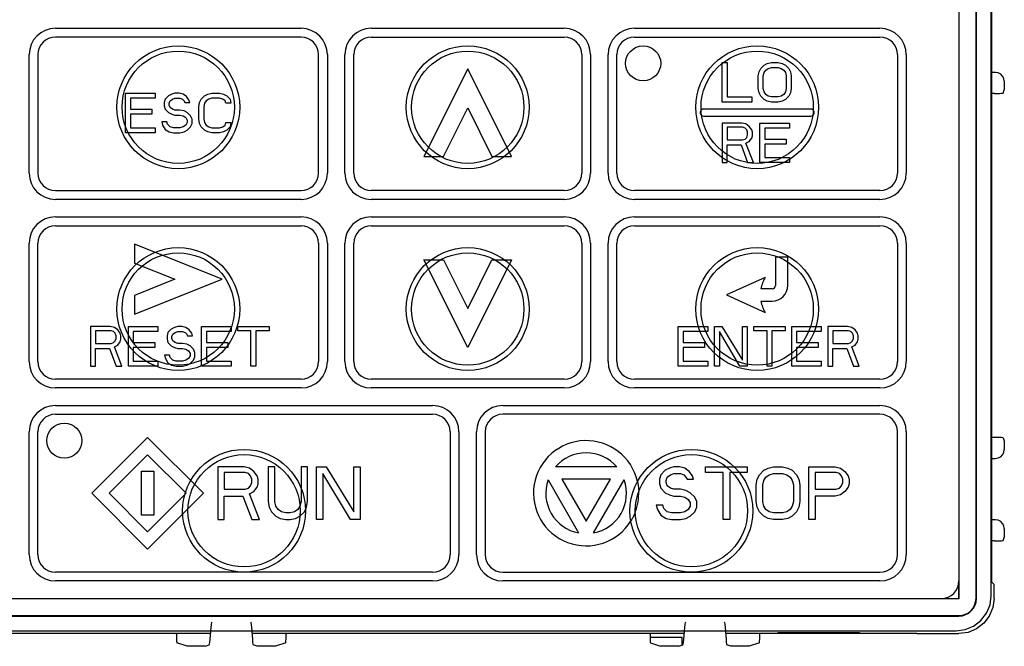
# Model space of a CAD drawing. Extents: x 31 to 410, y 34 to 287.
# Tile 18 of 34: x 102.5 to 108.12, y 173.84 to 177.41. Entities that reach past the tile are written whole.
import ezdxf

# ---------------------------------------------------------------- set-up
doc = ezdxf.new("R2010")
doc.units = 0
doc.header["$LTSCALE"] = 23.1
doc.layers.get('0').update_dxf_attribs({"linetype": 'CONTINUOUS'})
doc.layers.add('ALL_CURVE', color=7, linetype='CONTINUOUS')
doc.layers.add('ALL_FEATURES', color=7, linetype='CONTINUOUS')

msp = doc.modelspace()

# ---------------------------------------------------------------- linework, layer by layer
at = {"color": 7, "linetype": 'CONTINUOUS'}
for p, q in [((106.2803, 173.8906), (106.0977, 173.8906)), ((106.2803, 173.8463), (106.2803, 173.8906))]:
    msp.add_line(p, q, dxfattribs=at)
at = {"layer": 'ALL_CURVE', "color": 40, "linetype": 'CONTINUOUS'}
for p, q in [((102.7083, 177.3621), (104.1083, 177.3621)), ((104.5083, 177.3621), (105.6083, 177.3621)), ((106.0083, 177.3621), (107.4083, 177.3621)), ((104.1083, 177.3121), (102.7083, 177.3121)), ((104.5083, 177.3121), (105.6083, 177.3121)), ((106.0083, 177.3121), (107.4083, 177.3121)), ((102.5583, 176.5371), (102.5583, 177.2121)), ((102.6083, 177.2121), (102.6083, 176.5371)), ((104.2083, 176.5371), (104.2083, 177.2121)), ((104.2583, 177.2121), (104.2583, 176.5371)), ((104.3583, 176.5371), (104.3583, 177.2121)), ((104.4083, 176.5371), (104.4083, 177.2121)), ((105.7083, 177.2121), (105.7083, 176.5371)), ((105.7583, 177.2121), (105.7583, 176.5371)), ((105.8583, 176.5371), (105.8583, 177.2121)), ((105.9083, 176.5371), (105.9083, 177.2121)), ((107.5083, 177.2121), (107.5083, 176.5371)), ((107.5583, 177.2121), (107.5583, 176.5371)), ((106.5083, 177.1671), (106.5365, 177.1671)), ((106.5083, 176.9421), (106.5083, 177.1671)), ((106.5365, 177.1671), (106.5365, 176.9708)), ((106.7286, 177.1335), (106.7474, 177.1527)), ((106.7474, 177.1527), (106.7661, 177.1623)), ((106.7661, 177.1623), (106.7896, 177.1671)), ((106.7708, 177.1335), (106.7896, 177.1383)), ((106.7896, 177.1671), (106.8271, 177.1671)), ((106.7896, 177.1383), (106.8271, 177.1383)), ((106.8271, 177.1671), (106.8505, 177.1623)), ((106.8271, 177.1383), (106.8458, 177.1335)), ((106.8505, 177.1623), (106.8693, 177.1527)), ((106.8693, 177.1527), (106.888, 177.1335)), ((105.0583, 177.1321), (104.8083, 176.6321)), ((105.3083, 176.6321), (105.0583, 177.1321)), ((106.7146, 177.0905), (106.7193, 177.1144)), ((106.7146, 177.0186), (106.7146, 177.0905)), ((106.7193, 177.1144), (106.7286, 177.1335)), ((106.7427, 177.0905), (106.7474, 177.1096)), ((106.7427, 177.0186), (106.7427, 177.0905)), ((106.7474, 177.1096), (106.7568, 177.124)), ((106.7568, 177.124), (106.7708, 177.1335)), ((106.8458, 177.1335), (106.8599, 177.124)), ((106.8599, 177.124), (106.8693, 177.1096)), ((106.8693, 177.1096), (106.874, 177.0905)), ((106.874, 177.0905), (106.874, 177.0186)), ((106.888, 177.1335), (106.8974, 177.1144)), ((106.8974, 177.1144), (106.9021, 177.0905)), ((106.9021, 177.0905), (106.9021, 177.0186)), ((103.1083, 176.9921), (103.2771, 176.9921)), ((103.1083, 176.7671), (103.1083, 176.9921)), ((103.2771, 176.9921), (103.2771, 176.9633)), ((103.3521, 176.9777), (103.3333, 176.9585)), ((103.3708, 176.9873), (103.3521, 176.9777)), ((103.3896, 176.9921), (103.3708, 176.9873)), ((103.413, 176.9921), (103.3896, 176.9921)), ((103.4365, 176.9873), (103.413, 176.9921)), ((103.4552, 176.9729), (103.4365, 176.9873)), ((103.4693, 176.9538), (103.4552, 176.9729)), ((103.5396, 176.9585), (103.5583, 176.9777)), ((103.5583, 176.9777), (103.5771, 176.9873)), ((103.5771, 176.9873), (103.6005, 176.9921)), ((103.6005, 176.9921), (103.6427, 176.9921)), ((103.6427, 176.9921), (103.6661, 176.9873)), ((103.6661, 176.9873), (103.6849, 176.9777)), ((103.6849, 176.9777), (103.7036, 176.9585)), ((106.5365, 176.9708), (106.6771, 176.9708)), ((106.6771, 176.9708), (106.6771, 176.9421)), ((106.7193, 176.9947), (106.7146, 177.0186)), ((106.7286, 176.9756), (106.7193, 176.9947)), ((106.7474, 176.9564), (106.7286, 176.9756)), ((106.7474, 176.9995), (106.7427, 177.0186)), ((106.7568, 176.9851), (106.7474, 176.9995)), ((106.7708, 176.9756), (106.7568, 176.9851)), ((106.7896, 176.9708), (106.7708, 176.9756)), ((106.8271, 176.9708), (106.7896, 176.9708)), ((106.8458, 176.9756), (106.8271, 176.9708)), ((106.8599, 176.9851), (106.8458, 176.9756)), ((106.8693, 176.9995), (106.8599, 176.9851)), ((106.874, 177.0186), (106.8693, 176.9995)), ((106.888, 176.9756), (106.8693, 176.9564)), ((106.8974, 176.9947), (106.888, 176.9756)), ((106.9021, 177.0186), (106.8974, 176.9947)), ((103.2771, 176.9633), (103.1365, 176.9633)), ((103.1365, 176.9633), (103.1365, 176.9011)), ((103.3333, 176.9585), (103.3286, 176.9394)), ((103.3286, 176.9394), (103.3286, 176.9202)), ((103.3286, 176.9202), (103.3333, 176.9011)), ((103.3568, 176.9346), (103.3615, 176.949)), ((103.3568, 176.925), (103.3568, 176.9346)), ((103.3615, 176.9107), (103.3568, 176.925)), ((103.3615, 176.949), (103.3755, 176.9585)), ((103.3755, 176.9585), (103.3896, 176.9633)), ((103.3896, 176.9633), (103.4177, 176.9633)), ((103.4177, 176.9633), (103.4318, 176.9585)), ((103.4318, 176.9585), (103.4411, 176.949)), ((103.4411, 176.949), (103.4458, 176.9394)), ((103.4458, 176.9394), (103.474, 176.9394)), ((103.474, 176.9394), (103.4693, 176.9538)), ((103.5255, 176.9155), (103.5302, 176.9394)), ((103.5255, 176.8436), (103.5255, 176.9155)), ((103.5302, 176.9394), (103.5396, 176.9585)), ((103.5583, 176.9346), (103.5536, 176.9155)), ((103.5536, 176.9155), (103.5536, 176.8436)), ((103.5677, 176.949), (103.5583, 176.9346)), ((103.5818, 176.9585), (103.5677, 176.949)), ((103.6005, 176.9633), (103.5818, 176.9585)), ((103.6427, 176.9633), (103.6005, 176.9633)), ((103.6615, 176.9585), (103.6427, 176.9633)), ((103.6755, 176.949), (103.6615, 176.9585)), ((103.6802, 176.9346), (103.6755, 176.949)), ((103.7083, 176.9346), (103.6802, 176.9346)), ((103.7036, 176.9585), (103.7083, 176.9346)), ((106.6771, 176.9421), (106.5083, 176.9421)), ((106.7661, 176.9468), (106.7474, 176.9564)), ((106.7896, 176.9421), (106.7661, 176.9468)), ((106.8271, 176.9421), (106.7896, 176.9421)), ((106.8505, 176.9468), (106.8271, 176.9421)), ((106.8693, 176.9564), (106.8505, 176.9468)), ((103.1365, 176.9011), (103.2583, 176.9011)), ((103.2583, 176.8724), (103.1365, 176.8724)), ((103.1365, 176.8724), (103.1365, 176.7958)), ((103.2583, 176.9011), (103.2583, 176.8724)), ((103.3333, 176.9011), (103.3521, 176.8819)), ((103.3521, 176.8819), (103.3708, 176.8724)), ((103.3755, 176.9011), (103.3615, 176.9107)), ((103.3708, 176.8724), (103.3896, 176.8676)), ((103.3896, 176.8963), (103.3755, 176.9011)), ((103.4177, 176.8963), (103.3896, 176.8963)), ((103.3896, 176.8676), (103.4177, 176.8676)), ((103.4411, 176.8915), (103.4177, 176.8963)), ((103.4177, 176.8676), (103.4365, 176.8628)), ((103.4365, 176.8628), (103.4505, 176.8532)), ((103.4599, 176.8819), (103.4411, 176.8915)), ((103.4786, 176.8628), (103.4599, 176.8819)), ((103.488, 176.8436), (103.4786, 176.8628)), ((104.9201, 176.6321), (105.0583, 176.9084)), ((105.0583, 176.9084), (105.1965, 176.6321)), ((107.0133, 176.9021), (106.4033, 176.9021)), ((106.4033, 176.8621), (107.0133, 176.8621)), ((103.3427, 176.8293), (103.3146, 176.8293)), ((103.3146, 176.8293), (103.3193, 176.8101)), ((103.3193, 176.8101), (103.3333, 176.7862)), ((103.3474, 176.8149), (103.3427, 176.8293)), ((103.3615, 176.8006), (103.3474, 176.8149)), ((103.3802, 176.7958), (103.3615, 176.8006)), ((103.4365, 176.8006), (103.4177, 176.7958)), ((103.4505, 176.8101), (103.4365, 176.8006)), ((103.4505, 176.8532), (103.4599, 176.8389)), ((103.4599, 176.8245), (103.4505, 176.8101)), ((103.4599, 176.8389), (103.4599, 176.8245)), ((103.4599, 176.7814), (103.4786, 176.8006)), ((103.4786, 176.8006), (103.488, 176.8197)), ((103.488, 176.8197), (103.488, 176.8436)), ((103.5302, 176.8197), (103.5255, 176.8436)), ((103.5396, 176.8006), (103.5302, 176.8197)), ((103.5583, 176.7814), (103.5396, 176.8006)), ((103.5536, 176.8436), (103.5583, 176.8245)), ((103.5583, 176.8245), (103.5677, 176.8101)), ((103.5677, 176.8101), (103.5818, 176.8006)), ((103.5818, 176.8006), (103.6005, 176.7958)), ((103.6427, 176.7958), (103.6615, 176.8006)), ((103.6615, 176.8006), (103.6755, 176.8101)), ((103.6755, 176.8101), (103.6802, 176.8245)), ((103.6802, 176.8245), (103.7083, 176.8245)), ((103.7036, 176.8006), (103.6849, 176.7814)), ((103.7083, 176.8245), (103.7036, 176.8006)), ((106.6208, 176.8221), (106.5083, 176.8221)), ((106.5083, 176.8221), (106.5083, 176.5971)), ((106.6443, 176.8173), (106.6208, 176.8221)), ((106.663, 176.8029), (106.6443, 176.8173)), ((106.6771, 176.7838), (106.663, 176.8029)), ((106.724, 176.8221), (106.8927, 176.8221)), ((106.724, 176.5971), (106.724, 176.8221)), ((106.8927, 176.8221), (106.8927, 176.7933)), ((103.2771, 176.7671), (103.1083, 176.7671)), ((103.1365, 176.7958), (103.2771, 176.7958)), ((103.2771, 176.7958), (103.2771, 176.7671)), ((103.3333, 176.7862), (103.3568, 176.7718)), ((103.3568, 176.7718), (103.3802, 176.7671)), ((103.4177, 176.7958), (103.3802, 176.7958)), ((103.3802, 176.7671), (103.4177, 176.7671)), ((103.4177, 176.7671), (103.4411, 176.7718)), ((103.4411, 176.7718), (103.4599, 176.7814)), ((103.5771, 176.7718), (103.5583, 176.7814)), ((103.6005, 176.7671), (103.5771, 176.7718)), ((103.6005, 176.7958), (103.6427, 176.7958)), ((103.6427, 176.7671), (103.6005, 176.7671)), ((103.6661, 176.7718), (103.6427, 176.7671)), ((103.6849, 176.7814), (103.6661, 176.7718)), ((106.6255, 176.7981), (106.5365, 176.7981)), ((106.5365, 176.7981), (106.5365, 176.7263)), ((106.6396, 176.7933), (106.6255, 176.7981)), ((106.649, 176.7838), (106.6396, 176.7933)), ((106.6536, 176.7694), (106.649, 176.7838)), ((106.649, 176.7407), (106.6536, 176.755)), ((106.6536, 176.755), (106.6536, 176.7694)), ((106.6818, 176.7694), (106.6771, 176.7838)), ((106.6771, 176.7359), (106.6818, 176.7502)), ((106.6818, 176.7502), (106.6818, 176.7694)), ((106.8927, 176.7933), (106.7521, 176.7933)), ((106.7521, 176.7933), (106.7521, 176.7311)), ((106.5365, 176.7263), (106.6255, 176.7263)), ((106.5365, 176.6976), (106.6161, 176.6976)), ((106.5365, 176.5971), (106.5365, 176.6976)), ((106.6161, 176.6976), (106.6537, 176.5969)), ((106.6255, 176.7263), (106.6396, 176.7311)), ((106.6396, 176.7311), (106.649, 176.7407)), ((106.6443, 176.7072), (106.663, 176.7167)), ((106.6865, 176.5971), (106.6443, 176.7072)), ((106.663, 176.7167), (106.6771, 176.7359)), ((106.7521, 176.7311), (106.874, 176.7311)), ((106.874, 176.7024), (106.7521, 176.7024)), ((106.7521, 176.7024), (106.7521, 176.6258)), ((106.874, 176.7311), (106.874, 176.7024)), ((104.8083, 176.6321), (104.9201, 176.6321)), ((105.1965, 176.6321), (105.3083, 176.6321)), ((106.5083, 176.5971), (106.5365, 176.5971)), ((106.6537, 176.5971), (106.6865, 176.5971)), ((106.8927, 176.5971), (106.724, 176.5971)), ((106.7521, 176.6258), (106.8927, 176.6258)), ((106.8927, 176.6258), (106.8927, 176.5971)), ((102.7083, 176.4371), (104.1083, 176.4371)), ((105.6083, 176.4371), (104.5083, 176.4371)), ((107.4083, 176.4371), (106.0083, 176.4371)), ((104.1083, 176.3871), (102.7083, 176.3871)), ((105.6083, 176.3871), (104.5083, 176.3871)), ((107.4083, 176.3871), (106.0083, 176.3871)), ((102.7083, 176.2871), (104.1083, 176.2871)), ((104.5083, 176.2871), (105.6083, 176.2871)), ((106.0083, 176.2871), (107.4083, 176.2871)), ((102.7083, 176.2371), (104.1083, 176.2371)), ((104.5083, 176.2371), (105.6083, 176.2371)), ((106.0083, 176.2371), (107.4083, 176.2371)), ((102.5583, 175.4621), (102.5583, 176.1371)), ((102.6083, 175.4621), (102.6083, 176.1371)), ((103.6583, 175.9321), (103.1583, 176.1321)), ((103.1583, 176.1321), (103.1583, 176.0244)), ((104.2083, 176.1371), (104.2083, 175.4621)), ((104.2583, 176.1371), (104.2583, 175.4621)), ((104.3583, 175.4621), (104.3583, 176.1371)), ((104.4083, 175.4621), (104.4083, 176.1371)), ((105.7083, 176.1371), (105.7083, 175.4621)), ((105.7583, 176.1371), (105.7583, 175.4621)), ((105.8583, 175.4621), (105.8583, 176.1371)), ((105.9083, 175.4621), (105.9083, 176.1371)), ((107.5083, 176.1371), (107.5083, 175.4621)), ((107.5583, 176.1371), (107.5583, 175.4621)), ((103.1583, 176.0244), (103.3891, 175.9321)), ((104.8083, 176.0421), (104.9201, 176.0421)), ((105.0583, 175.5421), (104.8083, 176.0421)), ((104.9201, 176.0421), (105.0583, 175.7657)), ((105.0583, 175.7657), (105.1965, 176.0421)), ((105.3083, 176.0421), (105.0583, 175.5421)), ((105.1965, 176.0421), (105.3083, 176.0421)), ((106.8833, 176.0571), (106.8133, 176.0571)), ((106.8133, 176.0571), (106.8133, 175.8971)), ((106.8833, 175.8971), (106.8833, 176.0571)), ((103.3891, 175.9321), (103.1583, 175.8398)), ((103.1583, 175.7321), (103.6583, 175.9321)), ((106.7533, 175.9421), (106.5333, 175.8421)), ((106.7933, 175.8771), (106.7296, 175.8771)), ((103.1583, 175.8398), (103.1583, 175.7321)), ((106.5333, 175.8421), (106.7533, 175.7421)), ((106.7296, 175.8071), (106.7933, 175.8071)), ((103.0208, 175.6621), (102.9083, 175.6621)), ((102.9083, 175.6621), (102.9083, 175.4371)), ((103.0255, 175.6381), (102.9365, 175.6381)), ((102.9365, 175.6381), (102.9365, 175.5663)), ((103.0443, 175.6573), (103.0208, 175.6621)), ((103.0396, 175.6333), (103.0255, 175.6381)), ((103.049, 175.6238), (103.0396, 175.6333)), ((103.063, 175.6429), (103.0443, 175.6573)), ((103.0536, 175.6094), (103.049, 175.6238)), ((103.0771, 175.6238), (103.063, 175.6429)), ((103.0818, 175.6094), (103.0771, 175.6238)), ((103.124, 175.6621), (103.2927, 175.6621)), ((103.124, 175.4371), (103.124, 175.6621)), ((103.2927, 175.6333), (103.1521, 175.6333)), ((103.1521, 175.6333), (103.1521, 175.5709)), ((103.2927, 175.6621), (103.2927, 175.6333)), ((103.349, 175.6285), (103.3443, 175.6094)), ((103.3677, 175.6477), (103.349, 175.6285)), ((103.3865, 175.6573), (103.3677, 175.6477)), ((103.3771, 175.619), (103.3911, 175.6285)), ((103.4052, 175.6621), (103.3865, 175.6573)), ((103.3911, 175.6285), (103.4052, 175.6333)), ((103.4286, 175.6621), (103.4052, 175.6621)), ((103.4052, 175.6333), (103.4333, 175.6333)), ((103.4521, 175.6573), (103.4286, 175.6621)), ((103.4333, 175.6333), (103.4474, 175.6285)), ((103.4474, 175.6285), (103.4568, 175.619)), ((103.4708, 175.6429), (103.4521, 175.6573)), ((103.4849, 175.6238), (103.4708, 175.6429)), ((103.4896, 175.6094), (103.4849, 175.6238)), ((103.5411, 175.6621), (103.7099, 175.6621)), ((103.5411, 175.4371), (103.5411, 175.6621)), ((103.7099, 175.6333), (103.5693, 175.6333)), ((103.5693, 175.6333), (103.5693, 175.5711)), ((103.7099, 175.6621), (103.7099, 175.6333)), ((103.7474, 175.6621), (103.9255, 175.6621)), ((103.7474, 175.6381), (103.7474, 175.6621)), ((103.8224, 175.6381), (103.7474, 175.6381)), ((103.8224, 175.4371), (103.8224, 175.6381)), ((103.9255, 175.6381), (103.8505, 175.6381)), ((103.8505, 175.6381), (103.8505, 175.4371)), ((103.9255, 175.6621), (103.9255, 175.6381)), ((106.2583, 175.6621), (106.4271, 175.6621)), ((106.2583, 175.4371), (106.2583, 175.6621)), ((106.4271, 175.6333), (106.2865, 175.6333)), ((106.2865, 175.6333), (106.2865, 175.5711)), ((106.4271, 175.6621), (106.4271, 175.6333)), ((106.4646, 175.6621), (106.5068, 175.6621)), ((106.4646, 175.4371), (106.4646, 175.6621)), ((106.6099, 175.4371), (106.4927, 175.6333)), ((106.4927, 175.6333), (106.4927, 175.4371)), ((106.5068, 175.6621), (106.624, 175.4706)), ((106.624, 175.6621), (106.6521, 175.6621)), ((106.624, 175.4706), (106.624, 175.6621)), ((106.6521, 175.6621), (106.6521, 175.4371)), ((106.6896, 175.6621), (106.8677, 175.6621)), ((106.6896, 175.6381), (106.6896, 175.6621)), ((106.7646, 175.6381), (106.6896, 175.6381)), ((106.7646, 175.4371), (106.7646, 175.6381)), ((106.8677, 175.6381), (106.7927, 175.6381)), ((106.7927, 175.6381), (106.7927, 175.4371)), ((106.8677, 175.6621), (106.8677, 175.6381)), ((106.9052, 175.6621), (107.074, 175.6621)), ((106.9052, 175.4371), (106.9052, 175.6621)), ((107.074, 175.6333), (106.9333, 175.6333)), ((106.9333, 175.6333), (106.9333, 175.5711)), ((107.074, 175.6621), (107.074, 175.6333)), ((107.224, 175.6621), (107.1115, 175.6621)), ((107.1115, 175.6621), (107.1115, 175.4371)), ((107.2286, 175.6381), (107.1396, 175.6381)), ((107.1396, 175.6381), (107.1396, 175.5663)), ((107.2474, 175.6573), (107.224, 175.6621)), ((107.2427, 175.6333), (107.2286, 175.6381)), ((107.2521, 175.6238), (107.2427, 175.6333)), ((107.2661, 175.6429), (107.2474, 175.6573)), ((107.2568, 175.6094), (107.2521, 175.6238)), ((107.2802, 175.6238), (107.2661, 175.6429)), ((107.2849, 175.6094), (107.2802, 175.6238)), ((102.9365, 175.5663), (103.0255, 175.5663)), ((103.0255, 175.5663), (103.0396, 175.5711)), ((103.0396, 175.5711), (103.049, 175.5807)), ((103.049, 175.5807), (103.0536, 175.595)), ((103.0536, 175.595), (103.0536, 175.6094)), ((103.063, 175.5567), (103.0771, 175.5759)), ((103.0771, 175.5759), (103.0818, 175.5902)), ((103.0818, 175.5902), (103.0818, 175.6094)), ((103.1519, 175.5711), (103.274, 175.5711)), ((103.274, 175.5711), (103.274, 175.5424)), ((103.3443, 175.6094), (103.3443, 175.5902)), ((103.3443, 175.5902), (103.349, 175.5711)), ((103.349, 175.5711), (103.3677, 175.5519)), ((103.3724, 175.6046), (103.3771, 175.619)), ((103.3724, 175.595), (103.3724, 175.6046)), ((103.3771, 175.5807), (103.3724, 175.595)), ((103.3911, 175.5711), (103.3771, 175.5807)), ((103.4052, 175.5663), (103.3911, 175.5711)), ((103.4333, 175.5663), (103.4052, 175.5663)), ((103.4568, 175.5615), (103.4333, 175.5663)), ((103.4568, 175.619), (103.4615, 175.6094)), ((103.4615, 175.6094), (103.4896, 175.6094)), ((103.5693, 175.5711), (103.6911, 175.5711)), ((103.6911, 175.5711), (103.6911, 175.5424)), ((106.2865, 175.5711), (106.4083, 175.5711)), ((106.4083, 175.5711), (106.4083, 175.5424)), ((106.9333, 175.5711), (107.0552, 175.5711)), ((107.0552, 175.5711), (107.0552, 175.5424)), ((107.1396, 175.5663), (107.2286, 175.5663)), ((107.2286, 175.5663), (107.2427, 175.5711)), ((107.2427, 175.5711), (107.2521, 175.5807)), ((107.2521, 175.5807), (107.2568, 175.595)), ((107.2568, 175.595), (107.2568, 175.6094)), ((107.2661, 175.5567), (107.2802, 175.5759)), ((107.2802, 175.5759), (107.2849, 175.5902)), ((107.2849, 175.5902), (107.2849, 175.6094)), ((102.9365, 175.5376), (103.0161, 175.5376)), ((102.9365, 175.4371), (102.9365, 175.5376)), ((103.0161, 175.5376), (103.0536, 175.4371)), ((103.0443, 175.5472), (103.063, 175.5567)), ((103.0865, 175.4371), (103.0443, 175.5472)), ((103.274, 175.5424), (103.1521, 175.5424)), ((103.1521, 175.5424), (103.1521, 175.4658)), ((103.3677, 175.5519), (103.3865, 175.5424)), ((103.3865, 175.5424), (103.4052, 175.5376)), ((103.4052, 175.5376), (103.4333, 175.5376)), ((103.4333, 175.5376), (103.4521, 175.5328)), ((103.4521, 175.5328), (103.4661, 175.5232)), ((103.4755, 175.5519), (103.4568, 175.5615)), ((103.4661, 175.5232), (103.4755, 175.5089)), ((103.4943, 175.5328), (103.4755, 175.5519)), ((103.4755, 175.5089), (103.4755, 175.4945)), ((103.5036, 175.5136), (103.4943, 175.5328)), ((103.5036, 175.4897), (103.5036, 175.5136)), ((103.6911, 175.5424), (103.5693, 175.5424)), ((103.5693, 175.5424), (103.5693, 175.4658)), ((106.4083, 175.5424), (106.2865, 175.5424)), ((106.2865, 175.5424), (106.2865, 175.4658)), ((107.0552, 175.5424), (106.9333, 175.5424)), ((106.9333, 175.5424), (106.9333, 175.4658)), ((107.1396, 175.5376), (107.2193, 175.5376)), ((107.1396, 175.4371), (107.1396, 175.5376)), ((107.2193, 175.5376), (107.2568, 175.4371)), ((107.2474, 175.5472), (107.2661, 175.5567)), ((107.2896, 175.4371), (107.2474, 175.5472)), ((103.1521, 175.4658), (103.2927, 175.4658)), ((103.2927, 175.4658), (103.2927, 175.4371)), ((103.3583, 175.4993), (103.3302, 175.4993)), ((103.3302, 175.4993), (103.3349, 175.4801)), ((103.3349, 175.4801), (103.349, 175.4562)), ((103.349, 175.4562), (103.3724, 175.4418)), ((103.363, 175.4849), (103.3583, 175.4993)), ((103.3771, 175.4706), (103.363, 175.4849)), ((103.3958, 175.4658), (103.3771, 175.4706)), ((103.4333, 175.4658), (103.3958, 175.4658)), ((103.4521, 175.4706), (103.4333, 175.4658)), ((103.4661, 175.4801), (103.4521, 175.4706)), ((103.4755, 175.4945), (103.4661, 175.4801)), ((103.4755, 175.4514), (103.4943, 175.4706)), ((103.4943, 175.4706), (103.5036, 175.4897)), ((103.5693, 175.4658), (103.7099, 175.4658)), ((103.7099, 175.4658), (103.7099, 175.4371)), ((106.2865, 175.4658), (106.4271, 175.4658)), ((106.4271, 175.4658), (106.4271, 175.4371)), ((106.9333, 175.4658), (107.074, 175.4658)), ((107.074, 175.4658), (107.074, 175.4371)), ((102.9083, 175.4371), (102.9365, 175.4371)), ((103.0536, 175.4371), (103.0865, 175.4371)), ((103.2927, 175.4371), (103.124, 175.4371)), ((103.3724, 175.4418), (103.3958, 175.4371)), ((103.3958, 175.4371), (103.4333, 175.4371)), ((103.4333, 175.4371), (103.4568, 175.4418)), ((103.4568, 175.4418), (103.4755, 175.4514)), ((103.7099, 175.4371), (103.5411, 175.4371)), ((103.8505, 175.4371), (103.8224, 175.4371)), ((106.4271, 175.4371), (106.2583, 175.4371)), ((106.4927, 175.4371), (106.4646, 175.4371)), ((106.6521, 175.4371), (106.6099, 175.4371)), ((106.7927, 175.4371), (106.7646, 175.4371)), ((107.074, 175.4371), (106.9052, 175.4371)), ((107.1115, 175.4371), (107.1396, 175.4371)), ((107.2568, 175.4371), (107.2896, 175.4371)), ((104.1083, 175.3621), (102.7083, 175.3621)), ((105.6083, 175.3621), (104.5083, 175.3621)), ((107.4083, 175.3621), (106.0083, 175.3621)), ((104.1083, 175.3121), (102.7083, 175.3121)), ((105.6083, 175.3121), (104.5083, 175.3121)), ((107.4083, 175.3121), (106.0083, 175.3121)), ((102.7083, 175.2121), (104.8583, 175.2121)), ((105.2583, 175.2121), (107.4083, 175.2121)), ((102.7083, 175.1621), (104.8583, 175.1621)), ((107.4083, 175.1621), (105.2583, 175.1621)), ((102.5583, 174.3621), (102.5583, 175.0621)), ((102.6083, 174.3621), (102.6083, 175.0621)), ((104.9583, 175.0621), (104.9583, 174.3621)), ((105.0083, 175.0621), (105.0083, 174.3621)), ((105.1083, 174.3621), (105.1083, 175.0621)), ((105.1583, 175.0621), (105.1583, 174.3621)), ((107.5083, 174.3621), (107.5083, 175.0621)), ((107.5583, 175.0621), (107.5583, 174.3621)), ((103.2333, 175.0303), (102.9151, 174.7121)), ((103.5515, 174.7121), (103.2333, 175.0303)), ((103.2333, 174.9313), (103.0141, 174.7121)), ((103.4525, 174.7121), (103.2333, 174.9313)), ((103.1983, 174.8371), (103.2683, 174.8371)), ((103.1983, 174.5871), (103.1983, 174.8371)), ((103.2683, 174.8371), (103.2683, 174.5871)), ((103.7833, 174.8621), (103.6333, 174.8621)), ((103.6333, 174.8621), (103.6333, 174.5621)), ((103.8146, 174.8557), (103.7833, 174.8621)), ((103.8396, 174.8365), (103.8146, 174.8557)), ((103.8583, 174.811), (103.8396, 174.8365)), ((103.9583, 174.8621), (103.9208, 174.8621)), ((103.9208, 174.8621), (103.9208, 174.6642)), ((103.9583, 174.6642), (103.9583, 174.8621)), ((104.1458, 174.8621), (104.1083, 174.8621)), ((104.1083, 174.8621), (104.1083, 174.6642)), ((104.1458, 174.6642), (104.1458, 174.8621)), ((104.1958, 174.8621), (104.2521, 174.8621)), ((104.1958, 174.5621), (104.1958, 174.8621)), ((104.2521, 174.8621), (104.4083, 174.6067)), ((104.4083, 174.8621), (104.4458, 174.8621)), ((104.4083, 174.6067), (104.4083, 174.8621)), ((104.4458, 174.8621), (104.4458, 174.5621)), ((105.9077, 174.8621), (105.559, 174.8621)), ((106.1833, 174.8429), (106.1583, 174.8174)), ((106.2083, 174.8557), (106.1833, 174.8429)), ((106.2333, 174.8621), (106.2083, 174.8557)), ((106.2646, 174.8621), (106.2333, 174.8621)), ((106.2958, 174.8557), (106.2646, 174.8621)), ((106.3208, 174.8365), (106.2958, 174.8557)), ((106.3396, 174.811), (106.3208, 174.8365)), ((106.4146, 174.8621), (106.6521, 174.8621)), ((106.4146, 174.8301), (106.4146, 174.8621)), ((106.6521, 174.8621), (106.6521, 174.8301)), ((106.7208, 174.8174), (106.7458, 174.8429)), ((106.7458, 174.8429), (106.7708, 174.8557)), ((106.7708, 174.8557), (106.8021, 174.8621)), ((106.8021, 174.8621), (106.8521, 174.8621)), ((106.8521, 174.8621), (106.8833, 174.8557)), ((106.8833, 174.8557), (106.9083, 174.8429)), ((106.9083, 174.8429), (106.9333, 174.8174)), ((107.0021, 174.8621), (107.1521, 174.8621)), ((107.0021, 174.5621), (107.0021, 174.8621)), ((107.1521, 174.8621), (107.1833, 174.8557)), ((107.1833, 174.8557), (107.2083, 174.8365)), ((107.2083, 174.8365), (107.2271, 174.811)), ((103.7896, 174.8301), (103.6708, 174.8301)), ((103.6708, 174.8301), (103.6708, 174.7344)), ((103.8083, 174.8238), (103.7896, 174.8301)), ((103.8208, 174.811), (103.8083, 174.8238)), ((103.8271, 174.7918), (103.8208, 174.811)), ((103.8271, 174.7727), (103.8271, 174.7918)), ((103.8646, 174.7918), (103.8583, 174.811)), ((103.8646, 174.7663), (103.8646, 174.7918)), ((104.3896, 174.5621), (104.2333, 174.8238)), ((104.2333, 174.8238), (104.2333, 174.5621)), ((105.5162, 174.7881), (105.6906, 174.4861)), ((105.8719, 174.7921), (105.5948, 174.7921)), ((105.5948, 174.7921), (105.7333, 174.5521)), ((105.7333, 174.5521), (105.8719, 174.7921)), ((105.7761, 174.4861), (105.9504, 174.7881)), ((106.1583, 174.8174), (106.1521, 174.7918)), ((106.1521, 174.7918), (106.1521, 174.7663)), ((106.1896, 174.7855), (106.1958, 174.8046)), ((106.1896, 174.7727), (106.1896, 174.7855)), ((106.1958, 174.8046), (106.2146, 174.8174)), ((106.2146, 174.8174), (106.2333, 174.8238)), ((106.2333, 174.8238), (106.2708, 174.8238)), ((106.2708, 174.8238), (106.2896, 174.8174)), ((106.2896, 174.8174), (106.3021, 174.8046)), ((106.3021, 174.8046), (106.3083, 174.7918)), ((106.3083, 174.7918), (106.3458, 174.7918)), ((106.3458, 174.7918), (106.3396, 174.811)), ((106.5146, 174.8301), (106.4146, 174.8301)), ((106.5146, 174.5621), (106.5146, 174.8301)), ((106.6521, 174.8301), (106.5521, 174.8301)), ((106.5521, 174.8301), (106.5521, 174.5621)), ((106.7021, 174.7599), (106.7083, 174.7918)), ((106.7083, 174.7918), (106.7208, 174.8174)), ((106.7396, 174.7599), (106.7458, 174.7855)), ((106.7458, 174.7855), (106.7583, 174.8046)), ((106.7583, 174.8046), (106.7771, 174.8174)), ((106.7771, 174.8174), (106.8021, 174.8238)), ((106.8021, 174.8238), (106.8521, 174.8238)), ((106.8521, 174.8238), (106.8771, 174.8174)), ((106.8771, 174.8174), (106.8958, 174.8046)), ((106.8958, 174.8046), (106.9083, 174.7855)), ((106.9083, 174.7855), (106.9146, 174.7599)), ((106.9333, 174.8174), (106.9458, 174.7918)), ((106.9458, 174.7918), (106.9521, 174.7599)), ((107.1583, 174.8301), (107.0396, 174.8301)), ((107.0396, 174.8301), (107.0396, 174.7344)), ((107.1771, 174.8238), (107.1583, 174.8301)), ((107.1896, 174.811), (107.1771, 174.8238)), ((107.1958, 174.7918), (107.1896, 174.811)), ((107.1958, 174.7727), (107.1958, 174.7918)), ((107.2271, 174.811), (107.2333, 174.7918)), ((107.2333, 174.7918), (107.2333, 174.7663)), ((103.6708, 174.7344), (103.7896, 174.7344)), ((103.7896, 174.7344), (103.8083, 174.7408)), ((103.8083, 174.7408), (103.8208, 174.7535)), ((103.8208, 174.7535), (103.8271, 174.7727)), ((103.8396, 174.7216), (103.8583, 174.7472)), ((103.8583, 174.7472), (103.8646, 174.7663)), ((106.1521, 174.7663), (106.1583, 174.7408)), ((106.1583, 174.7408), (106.1833, 174.7152)), ((106.1958, 174.7535), (106.1896, 174.7727)), ((106.2146, 174.7408), (106.1958, 174.7535)), ((106.2333, 174.7344), (106.2146, 174.7408)), ((106.2708, 174.7344), (106.2333, 174.7344)), ((106.3021, 174.728), (106.2708, 174.7344)), ((106.3271, 174.7152), (106.3021, 174.728)), ((106.7021, 174.6642), (106.7021, 174.7599)), ((106.7396, 174.6642), (106.7396, 174.7599)), ((106.9146, 174.7599), (106.9146, 174.6642)), ((106.9521, 174.7599), (106.9521, 174.6642)), ((107.0396, 174.7344), (107.1583, 174.7344)), ((107.1583, 174.7344), (107.1771, 174.7408)), ((107.1771, 174.7408), (107.1896, 174.7535)), ((107.1896, 174.7535), (107.1958, 174.7727)), ((107.2271, 174.7472), (107.2083, 174.7216)), ((107.2333, 174.7663), (107.2271, 174.7472)), ((102.9151, 174.7121), (103.2333, 174.3939)), ((103.0141, 174.7121), (103.2333, 174.4929)), ((103.2333, 174.4929), (103.4525, 174.7121)), ((103.2333, 174.3939), (103.5515, 174.7121)), ((103.6708, 174.6961), (103.7771, 174.6961)), ((103.6708, 174.5621), (103.6708, 174.6961)), ((103.7771, 174.6961), (103.8271, 174.5621)), ((103.8146, 174.7089), (103.8396, 174.7216)), ((103.8708, 174.5621), (103.8146, 174.7089)), ((106.1833, 174.7152), (106.2083, 174.7025)), ((106.2083, 174.7025), (106.2333, 174.6961)), ((106.2333, 174.6961), (106.2708, 174.6961)), ((106.2708, 174.6961), (106.2958, 174.6897)), ((106.2958, 174.6897), (106.3146, 174.6769)), ((106.3146, 174.6769), (106.3271, 174.6578)), ((106.3521, 174.6897), (106.3271, 174.7152)), ((106.3646, 174.6642), (106.3521, 174.6897)), ((107.1521, 174.6961), (107.0396, 174.6961)), ((107.0396, 174.6961), (107.0396, 174.5621)), ((107.1833, 174.7025), (107.1521, 174.6961)), ((107.2083, 174.7216), (107.1833, 174.7025)), ((103.9208, 174.6642), (103.9271, 174.6323)), ((103.9271, 174.6323), (103.9396, 174.6067)), ((103.9646, 174.6386), (103.9583, 174.6642)), ((103.9771, 174.6195), (103.9646, 174.6386)), ((103.9958, 174.6067), (103.9771, 174.6195)), ((104.0896, 174.6195), (104.0708, 174.6067)), ((104.1022, 174.6388), (104.0896, 174.6195)), ((104.1083, 174.6642), (104.1022, 174.6391)), ((104.1271, 174.6067), (104.1396, 174.6323)), ((104.1396, 174.6323), (104.1458, 174.6642)), ((106.1708, 174.645), (106.1333, 174.645)), ((106.1333, 174.645), (106.1396, 174.6195)), ((106.1396, 174.6195), (106.1583, 174.5876)), ((106.1771, 174.6259), (106.1708, 174.645)), ((106.1958, 174.6067), (106.1771, 174.6259)), ((106.3146, 174.6195), (106.2958, 174.6067)), ((106.3271, 174.6386), (106.3146, 174.6195)), ((106.3271, 174.6578), (106.3271, 174.6386)), ((106.3521, 174.6067), (106.3646, 174.6323)), ((106.3646, 174.6323), (106.3646, 174.6642)), ((106.7083, 174.6323), (106.7021, 174.6642)), ((106.7208, 174.6067), (106.7083, 174.6323)), ((106.7458, 174.6386), (106.7396, 174.6642)), ((106.7583, 174.6195), (106.7458, 174.6386)), ((106.7771, 174.6067), (106.7583, 174.6195)), ((106.8958, 174.6195), (106.8771, 174.6067)), ((106.9083, 174.6386), (106.8958, 174.6195)), ((106.9146, 174.6642), (106.9083, 174.6386)), ((106.9458, 174.6323), (106.9333, 174.6067)), ((106.9521, 174.6642), (106.9458, 174.6323)), ((103.2683, 174.5871), (103.1983, 174.5871)), ((103.6333, 174.5621), (103.6708, 174.5621)), ((103.8271, 174.5621), (103.8708, 174.5621)), ((103.9396, 174.6067), (103.9646, 174.5812)), ((103.9646, 174.5812), (103.9896, 174.5684)), ((103.9896, 174.5684), (104.0208, 174.5621)), ((104.0208, 174.6004), (103.9958, 174.6067)), ((104.0458, 174.6004), (104.0208, 174.6004)), ((104.0208, 174.5621), (104.0458, 174.5621)), ((104.0708, 174.6067), (104.0458, 174.6004)), ((104.0458, 174.5621), (104.0771, 174.5684)), ((104.0771, 174.5684), (104.1018, 174.5811)), ((104.1018, 174.5809), (104.1271, 174.6067)), ((104.2333, 174.5621), (104.1958, 174.5621)), ((104.4458, 174.5621), (104.3896, 174.5621)), ((106.1583, 174.5876), (106.1896, 174.5684)), ((106.1896, 174.5684), (106.2208, 174.5621)), ((106.2208, 174.6004), (106.1958, 174.6067)), ((106.2708, 174.6004), (106.2208, 174.6004)), ((106.2208, 174.5621), (106.2708, 174.5621)), ((106.2958, 174.6067), (106.2708, 174.6004)), ((106.2708, 174.5621), (106.3021, 174.5684)), ((106.3021, 174.5684), (106.3271, 174.5812)), ((106.3271, 174.5812), (106.3521, 174.6067)), ((106.5521, 174.5621), (106.5146, 174.5621)), ((106.7458, 174.5812), (106.7208, 174.6067)), ((106.7708, 174.5684), (106.7458, 174.5812)), ((106.8021, 174.5621), (106.7708, 174.5684)), ((106.8021, 174.6004), (106.7771, 174.6067)), ((106.8521, 174.6004), (106.8021, 174.6004)), ((106.8521, 174.5621), (106.8021, 174.5621)), ((106.8771, 174.6067), (106.8521, 174.6004)), ((106.8833, 174.5684), (106.8521, 174.5621)), ((106.9083, 174.5812), (106.8833, 174.5684)), ((106.9333, 174.6067), (106.9083, 174.5812)), ((107.0396, 174.5621), (107.0021, 174.5621)), ((104.8583, 174.2621), (102.7083, 174.2621)), ((105.2583, 174.2621), (107.4083, 174.2621)), ((104.8583, 174.2121), (102.7083, 174.2121)), ((107.4083, 174.2121), (105.2583, 174.2121))]:
    msp.add_line(p, q, dxfattribs=at)
for points in [[(106.3887, 176.8957), (106.3883, 176.8953), (106.388, 176.8949), (106.3876, 176.8944), (106.3872, 176.8939), (106.3869, 176.8935), (106.3866, 176.893), (106.3863, 176.8925), (106.386, 176.892), (106.3857, 176.8915), (106.3854, 176.891), (106.3852, 176.8905), (106.385, 176.89), (106.3847, 176.8894), (106.3845, 176.8889), (106.3844, 176.8884), (106.3842, 176.8878), (106.384, 176.8873), (106.3839, 176.8868), (106.3838, 176.8862), (106.3837, 176.8857), (106.3836, 176.8851), (106.3835, 176.8846), (106.3834, 176.884), (106.3834, 176.8835), (106.3833, 176.8829), (106.3833, 176.8823), (106.3833, 176.8818), (106.3833, 176.8812), (106.3834, 176.8807), (106.3834, 176.8801), (106.3835, 176.8795), (106.3836, 176.879), (106.3837, 176.8784), (106.3838, 176.8779), (106.3839, 176.8773), (106.384, 176.8768), (106.3842, 176.8763), (106.3844, 176.8757), (106.3845, 176.8752), (106.3847, 176.8747), (106.385, 176.8742), (106.3852, 176.8736), (106.3854, 176.8731), (106.3857, 176.8726), (106.386, 176.8721), (106.3862, 176.8717), (106.3865, 176.8712), (106.3869, 176.8707), (106.3872, 176.8703), (106.3875, 176.8698), (106.3879, 176.8693), (106.3883, 176.8689), (106.3886, 176.8685), (106.389, 176.8681), (106.3894, 176.8677), (106.3899, 176.8673), (106.3903, 176.8669), (106.3908, 176.8665), (106.3912, 176.8661), (106.3917, 176.8658)], [(107.025, 176.8658), (107.0254, 176.8661), (107.0259, 176.8665), (107.0264, 176.8669), (107.0268, 176.8673), (107.0272, 176.8677), (107.0276, 176.8681), (107.028, 176.8685), (107.0284, 176.8689), (107.0288, 176.8693), (107.0291, 176.8698), (107.0295, 176.8703), (107.0298, 176.8707), (107.0301, 176.8712), (107.0304, 176.8717), (107.0307, 176.8721), (107.031, 176.8726), (107.0312, 176.8731), (107.0315, 176.8736), (107.0317, 176.8742), (107.0319, 176.8747), (107.0321, 176.8752), (107.0323, 176.8757), (107.0325, 176.8763), (107.0326, 176.8768), (107.0328, 176.8773), (107.0329, 176.8779), (107.033, 176.8784), (107.0331, 176.879), (107.0332, 176.8795), (107.0332, 176.8801), (107.0333, 176.8807), (107.0333, 176.8812), (107.0333, 176.8818), (107.0333, 176.8823), (107.0333, 176.8829), (107.0333, 176.8835), (107.0332, 176.884), (107.0332, 176.8846), (107.0331, 176.8851), (107.033, 176.8857), (107.0329, 176.8862), (107.0328, 176.8868), (107.0326, 176.8873), (107.0325, 176.8878), (107.0323, 176.8884), (107.0321, 176.8889), (107.0319, 176.8894), (107.0317, 176.89), (107.0315, 176.8905), (107.0312, 176.891), (107.031, 176.8915), (107.0307, 176.892), (107.0304, 176.8925), (107.0301, 176.893), (107.0297, 176.8935), (107.0294, 176.8939), (107.0291, 176.8944), (107.0287, 176.8949), (107.0283, 176.8953), (107.0279, 176.8957)], [(106.0257, 174.7791), (106.0264, 174.7763), (106.027, 174.7736), (106.0275, 174.7709), (106.028, 174.7681), (106.0285, 174.7654), (106.029, 174.7627), (106.0295, 174.76), (106.0299, 174.7573), (106.0303, 174.7546), (106.0307, 174.7519), (106.031, 174.7492), (106.0313, 174.7465), (106.0316, 174.7439), (106.0319, 174.7412), (106.0322, 174.7386), (106.0324, 174.7359), (106.0326, 174.7333), (106.0328, 174.7307), (106.0329, 174.7281), (106.033, 174.7255), (106.0331, 174.7229)], [(106.0134, 174.6046), (106.0125, 174.6022), (106.0115, 174.5997), (106.0105, 174.5973), (106.0095, 174.5949), (106.0085, 174.5925), (106.0074, 174.5901), (106.0063, 174.5876), (106.0052, 174.5852), (106.004, 174.5828), (106.0029, 174.5804), (106.0017, 174.5779), (106.0005, 174.5755), (105.9992, 174.5731), (105.9979, 174.5707), (105.9966, 174.5683), (105.9953, 174.5658), (105.9939, 174.5634), (105.9925, 174.561), (105.9911, 174.5586), (105.9897, 174.5562), (105.9882, 174.5538)]]:
    msp.add_lwpolyline(points, dxfattribs=at)
for centre in [(106.0583, 177.1621), (102.7583, 175.0121)]:
    msp.add_circle(centre, 0.1, dxfattribs=at)
for centre, radius, start, end in [((102.7083, 177.2121), 0.15, 90, 180), ((104.1083, 177.2121), 0.15, 0, 90), ((104.5083, 177.2121), 0.15, 90, 180), ((105.6083, 177.2121), 0.15, 0, 90), ((106.0083, 177.2121), 0.15, 90, 180), ((107.4083, 177.2121), 0.15, 0, 90), ((102.7083, 177.2121), 0.1, 90, 180), ((104.1083, 177.2121), 0.1, 0, 90), ((104.5083, 177.2121), 0.1, 90, 180), ((105.6083, 177.2121), 0.1, 0, 90), ((106.0083, 177.2121), 0.1, 90, 180), ((107.4083, 177.2121), 0.1, 0, 90), ((106.4033, 176.8821), 0.02, 90, 136.8189), ((106.4033, 176.8821), 0.02, 234.4163, 270), ((107.0133, 176.8821), 0.02, 43.1811, 90), ((107.0133, 176.8821), 0.02, 270, 305.5837), ((102.7083, 176.5371), 0.15, 180, 270), ((102.7083, 176.5371), 0.1, 180, 270), ((104.1083, 176.5371), 0.15, 270, 360), ((104.1083, 176.5371), 0.1, 270, 360), ((104.5083, 176.5371), 0.15, 180, 270), ((104.5083, 176.5371), 0.1, 180, 270), ((105.6083, 176.5371), 0.15, 270, 360), ((105.6083, 176.5371), 0.1, 270, 360), ((106.0083, 176.5371), 0.15, 180, 270), ((106.0083, 176.5371), 0.1, 180, 270), ((107.4083, 176.5371), 0.15, 270, 360), ((107.4083, 176.5371), 0.1, 270, 360), ((102.7083, 176.1371), 0.15, 90, 180), ((104.1083, 176.1371), 0.15, 0, 90), ((104.5083, 176.1371), 0.15, 90, 180), ((105.6083, 176.1371), 0.15, 0, 90), ((106.0083, 176.1371), 0.15, 90, 180), ((107.4083, 176.1371), 0.15, 0, 90), ((102.7083, 176.1371), 0.1, 90, 180), ((104.1083, 176.1371), 0.1, 0, 90), ((104.5083, 176.1371), 0.1, 90, 180), ((105.6083, 176.1371), 0.1, 0, 90), ((106.0083, 176.1371), 0.1, 90, 180), ((107.4083, 176.1371), 0.1, 0, 90), ((106.9265, 175.8421), 0.2, 150, 169.9213), ((106.7933, 175.8971), 0.09, 270, 360), ((106.7933, 175.8971), 0.02, 270, 360), ((106.9265, 175.8421), 0.2, 190.0787, 210), ((102.7083, 175.4621), 0.15, 180, 270), ((102.7083, 175.4621), 0.1, 180, 270), ((104.1083, 175.4621), 0.15, 270, 360), ((104.1083, 175.4621), 0.1, 270, 360), ((104.5083, 175.4621), 0.15, 180, 270), ((104.5083, 175.4621), 0.1, 180, 270), ((105.6083, 175.4621), 0.15, 270, 360), ((105.6083, 175.4621), 0.1, 270, 360), ((106.0083, 175.4621), 0.15, 180, 270), ((106.0083, 175.4621), 0.1, 180, 270), ((107.4083, 175.4621), 0.15, 270, 360), ((107.4083, 175.4621), 0.1, 270, 360), ((102.7083, 175.0621), 0.15, 90, 180), ((104.8583, 175.0621), 0.15, 0, 90), ((105.2583, 175.0621), 0.15, 90, 180), ((107.4083, 175.0621), 0.15, 0, 90), ((102.7083, 175.0621), 0.1, 90, 180), ((104.8583, 175.0621), 0.1, 0, 90), ((105.2583, 175.0621), 0.1, 90, 180), ((107.4083, 175.0621), 0.1, 0, 90), ((105.7333, 174.7121), 0.3, 12.9078, 328.1675), ((105.7333, 174.7121), 0.23, 40.7057, 139.2943), ((105.7333, 174.7121), 0.23, 160.7057, 259.2943), ((105.7333, 174.7121), 0.23, 280.7057, 19.2943), ((105.7333, 174.7121), 0.3, 339.007, 2.0683), ((102.7083, 174.3621), 0.15, 180, 270), ((102.7083, 174.3621), 0.1, 180, 270), ((104.8583, 174.3621), 0.15, 270, 360), ((104.8583, 174.3621), 0.1, 270, 360), ((105.2583, 174.3621), 0.15, 180, 270), ((105.2583, 174.3621), 0.1, 180, 270), ((107.4083, 174.3621), 0.15, 270, 360), ((107.4083, 174.3621), 0.1, 270, 360)]:
    msp.add_arc(centre, radius, start, end, dxfattribs=at)
at = {"layer": 'ALL_FEATURES', "color": 7, "linetype": 'CONTINUOUS'}
for p, q in [((107.8592, 174.1112), (107.8592, 182.7129)), ((107.9557, 174.1121), (107.9557, 182.7121)), ((107.9583, 174.1121), (107.9583, 182.7121)), ((108.0423, 174.1281), (108.0423, 182.696)), ((108.0451, 174.2057), (108.0451, 177.8185)), ((108.067, 177.1106), (108.0451, 177.1106)), ((108.117, 177.0606), (108.117, 177.0106)), ((108.0612, 176.9906), (108.0451, 176.9906)), ((108.1112, 176.9932), (108.117, 177.0106)), ((108.0612, 175.0305), (108.0451, 175.0305)), ((108.1112, 175.0279), (108.117, 175.0106)), ((108.117, 175.0106), (108.117, 174.9605)), ((108.0451, 174.9106), (108.067, 174.9106)), ((108.067, 174.5606), (108.0451, 174.5606)), ((108.117, 174.5106), (108.117, 174.4606)), ((108.1112, 174.4432), (108.117, 174.4606)), ((108.0612, 174.4406), (108.0451, 174.4406)), ((107.8583, 174.1121), (107.8583, 174.2121)), ((108.0451, 174.2057), (108.0583, 174.1924)), ((108.0583, 174.112), (108.0583, 174.1924)), ((102.2575, 174.1112), (107.8592, 174.1112)), ((107.7583, 174.1121), (107.8583, 174.1121)), ((107.8592, 174.1112), (107.8583, 174.1121)), ((102.2583, 174.0147), (107.8583, 174.0147)), ((102.2583, 174.0121), (107.8583, 174.0121)), ((103.5901, 173.88), (103.5955, 173.9475)), ((103.8251, 173.9475), (103.8306, 173.88)), ((106.2901, 173.88), (106.2955, 173.9475)), ((106.5251, 173.9475), (106.5306, 173.88)), ((103.5927, 173.9124), (102.2586, 173.9124)), ((102.2744, 173.9281), (107.8423, 173.9281)), ((103.3974, 173.9097), (103.3974, 173.9124)), ((106.2927, 173.9124), (103.8279, 173.9124)), ((104.0232, 173.9124), (104.0232, 173.9097)), ((106.0974, 173.9097), (106.0974, 173.9124)), ((107.6176, 173.9124), (106.5279, 173.9124)), ((106.7232, 173.9097), (106.7232, 173.9124)), ((106.8247, 173.9137), (106.8251, 173.9183)), ((106.8247, 173.9137), (107.2919, 173.9137)), ((106.8251, 173.9183), (107.2915, 173.9183)), ((107.2915, 173.9183), (107.2919, 173.9137)), ((107.6176, 173.9124), (107.6183, 173.9121)), ((107.6183, 173.9121), (107.8584, 173.9121)), ((103.4581, 173.8404), (103.4, 173.8597)), ((103.5311, 173.8396), (103.503, 173.8396)), ((103.5626, 173.8404), (103.5846, 173.8477)), ((103.8581, 173.8404), (103.8361, 173.8477)), ((103.9311, 173.8396), (103.903, 173.8396)), ((104.0206, 173.8597), (103.9626, 173.8404)), ((106.1, 173.8597), (106.1581, 173.8404)), ((106.2311, 173.8396), (106.203, 173.8396)), ((106.2626, 173.8404), (106.2846, 173.8477)), ((106.5581, 173.8404), (106.5361, 173.8477)), ((106.6311, 173.8396), (106.603, 173.8396)), ((106.7206, 173.8597), (106.6626, 173.8404))]:
    msp.add_line(p, q, dxfattribs=at)
for points in [[(108.117, 177.0606), (108.1146, 177.076), (108.1075, 177.0899), (108.0964, 177.101), (108.0825, 177.1081), (108.067, 177.1106)], [(108.0612, 176.9906), (108.0765, 176.9908), (108.0903, 176.9911), (108.1013, 176.9917), (108.1085, 176.9924), (108.1112, 176.9932)], [(108.1112, 175.0279), (108.1085, 175.0287), (108.1013, 175.0294), (108.0903, 175.03), (108.0765, 175.0303), (108.0612, 175.0305)], [(108.067, 174.9106), (108.0825, 174.913), (108.0964, 174.9201), (108.1075, 174.9312), (108.1146, 174.9451), (108.117, 174.9605)], [(108.117, 174.5106), (108.1146, 174.526), (108.1075, 174.5399), (108.0964, 174.551), (108.0825, 174.5581), (108.067, 174.5606)], [(108.0612, 174.4406), (108.0765, 174.4408), (108.0903, 174.4411), (108.1013, 174.4417), (108.1085, 174.4424), (108.1112, 174.4432)], [(107.8423, 173.9281), (107.8941, 173.9349), (107.9423, 173.9549), (107.9837, 173.9867), (108.0155, 174.0281), (108.0355, 174.0763), (108.0423, 174.1281)], [(108.0583, 174.112), (108.0515, 174.0603), (108.0315, 174.012), (107.9998, 173.9706), (107.9584, 173.9388), (107.9101, 173.9189), (107.8584, 173.9121)], [(103.5955, 173.9475), (103.5972, 173.9643), (103.599, 173.9752), (103.6009, 173.9797)], [(103.8198, 173.9797), (103.8217, 173.9752), (103.8235, 173.9643), (103.8251, 173.9475)], [(106.2955, 173.9475), (106.2972, 173.9643), (106.299, 173.9752), (106.3009, 173.9797)], [(106.5198, 173.9797), (106.5217, 173.9752), (106.5235, 173.9643), (106.5251, 173.9475)], [(103.3974, 173.9097), (103.3976, 173.8944), (103.3979, 173.8806), (103.3985, 173.8696), (103.3992, 173.8624), (103.4, 173.8597)], [(104.0206, 173.8597), (104.0214, 173.8624), (104.0222, 173.8696), (104.0227, 173.8806), (104.0231, 173.8944), (104.0232, 173.9097)], [(106.0974, 173.9097), (106.0976, 173.8944), (106.0979, 173.8806), (106.0985, 173.8696), (106.0992, 173.8624), (106.1, 173.8597)], [(106.7206, 173.8597), (106.7214, 173.8624), (106.7222, 173.8696), (106.7227, 173.8806), (106.7231, 173.8944), (106.7232, 173.9097)], [(103.503, 173.8396), (103.4896, 173.8396), (103.4774, 173.8397), (103.4675, 173.8399), (103.4609, 173.8401), (103.4581, 173.8404)], [(103.5626, 173.8404), (103.5598, 173.8401), (103.5532, 173.8399), (103.5433, 173.8397), (103.5311, 173.8396)], [(103.5846, 173.8477), (103.5865, 173.8518), (103.5884, 173.8627), (103.5901, 173.88)], [(103.8306, 173.88), (103.8323, 173.8627), (103.8341, 173.8518), (103.8361, 173.8477)], [(103.903, 173.8396), (103.8896, 173.8396), (103.8774, 173.8397), (103.8675, 173.8399), (103.8609, 173.8401), (103.8581, 173.8404)], [(103.9626, 173.8404), (103.9598, 173.8401), (103.9532, 173.8399), (103.9433, 173.8397), (103.9311, 173.8396)], [(106.203, 173.8396), (106.1896, 173.8396), (106.1774, 173.8397), (106.1675, 173.8399), (106.1609, 173.8401), (106.1581, 173.8404)], [(106.2626, 173.8404), (106.2598, 173.8401), (106.2532, 173.8399), (106.2433, 173.8397), (106.2311, 173.8396)], [(106.2846, 173.8477), (106.2865, 173.8518), (106.2884, 173.8627), (106.2901, 173.88)], [(106.5306, 173.88), (106.5323, 173.8627), (106.5341, 173.8518), (106.5361, 173.8477)], [(106.603, 173.8396), (106.5896, 173.8396), (106.5774, 173.8397), (106.5675, 173.8399), (106.5609, 173.8401), (106.5581, 173.8404)], [(106.6626, 173.8404), (106.6598, 173.8401), (106.6532, 173.8399), (106.6433, 173.8397), (106.6311, 173.8396)]]:
    msp.add_lwpolyline(points, dxfattribs=at)
for centre, radius in [((103.4083, 176.9121), 0.35), ((105.0583, 176.9121), 0.35), ((106.7083, 176.9121), 0.35), ((103.4083, 176.9121), 0.32), ((105.0583, 176.9121), 0.32), ((106.7083, 176.9121), 0.32), ((103.4083, 175.7621), 0.35), ((103.4083, 175.7621), 0.32), ((105.0583, 175.7621), 0.35), ((105.0583, 175.7621), 0.32), ((106.7083, 175.7621), 0.35), ((106.7083, 175.7621), 0.32), ((103.7833, 174.6121), 0.35), ((106.3333, 174.6121), 0.35), ((103.7833, 174.6121), 0.32), ((106.3333, 174.6121), 0.32)]:
    msp.add_circle(centre, radius, dxfattribs=at)
for centre, radius in [((107.7583, 174.2121), 0.1), ((107.8583, 174.1121), 0.1), ((107.8583, 174.1121), 0.0974)]:
    msp.add_arc(centre, radius, 270, 360, dxfattribs=at)

doc.saveas('drawing.dxf')
